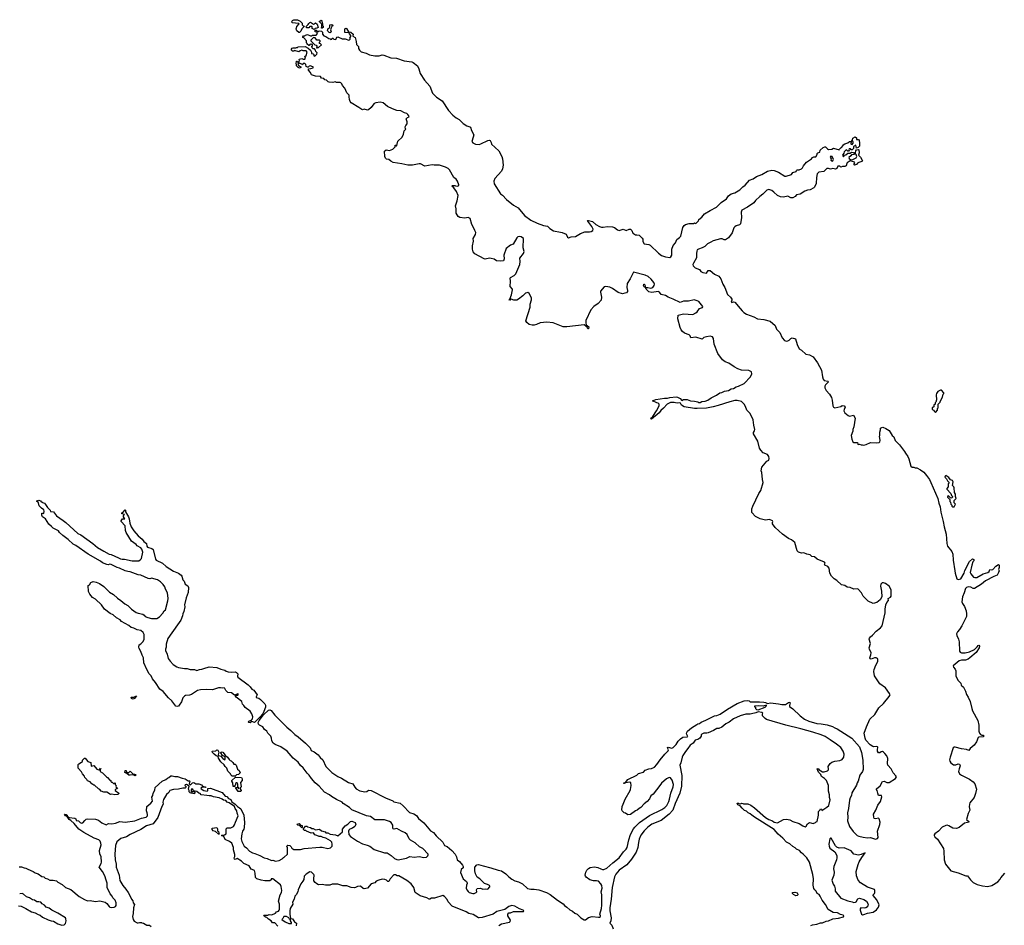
# Model space of a CAD drawing. Extents: x 2323203 to 2567568, y 883585 to 1022917.
# Tile 52 of 256: x 2428885 to 2444830, y 940302 to 954970. Entities that reach past the tile are written whole.
import ezdxf

# ---------------------------------------------------------------- set-up
doc = ezdxf.new("R2010")
doc.units = 0

msp = doc.modelspace()

# ---------------------------------------------------------------- linework, layer by layer
at = {"layer": '0CON10XD'}
for points in [[(2433415, 954760), (2433405, 954760), (2433372, 954792), (2433370, 954805), (2433360, 954815), (2433360, 954825), (2433370, 954835), (2433372, 954858), (2433410, 954905), (2433405, 954910), (2433300, 954920), (2433293, 954937), (2433304, 954956), (2433325, 954968), (2433385, 954970), (2433392, 954962), (2433428, 954948), (2433460, 954915), (2433460, 954885), (2433475, 954870), (2433490, 954865), (2433488, 954852), (2433455, 954820), (2433440, 954785), (2433415, 954760)], [(2433655, 954810), (2433620, 954825), (2433620, 954855), (2433615, 954860), (2433585, 954860), (2433565, 954840), (2433535, 954840), (2433520, 954855), (2433558, 954892), (2433565, 954910), (2433583, 954927), (2433595, 954928), (2433645, 954900), (2433658, 954902), (2433675, 954920), (2433700, 954895), (2433720, 954845), (2433695, 954830), (2433672, 954828), (2433655, 954810)], [(2433785, 954830), (2433770, 954835), (2433770, 954845), (2433780, 954855), (2433780, 954895), (2433740, 954935), (2433742, 954948), (2433755, 954950), (2433765, 954960), (2433777, 954947), (2433790, 954905), (2433790, 954875), (2433798, 954865), (2433797, 954843), (2433785, 954830)], [(2434930, 952875), (2434968, 952912), (2434965, 952940), (2434978, 952938), (2434985, 952920), (2434995, 952930), (2435008, 953005), (2435081, 953069), (2435099, 953115), (2435110, 953170), (2435140, 953195), (2435133, 953203), (2435130, 953235), (2435138, 953255), (2435162, 953285), (2435160, 953315), (2435144, 953366), (2435163, 953387), (2435190, 953395), (2435188, 953415), (2435172, 953435), (2435155, 953453), (2435115, 953460), (2435055, 953496), (2434995, 953500), (2434924, 953525), (2434841, 953565), (2434771, 953621), (2434725, 953634), (2434654, 953626), (2434628, 953612), (2434602, 953588), (2434575, 953546), (2434535, 953511), (2434515, 953506), (2434465, 953522), (2434438, 953512), (2434425, 953514), (2434379, 953549), (2434254, 953625), (2434235, 953643), (2434224, 953675), (2434222, 953722), (2434218, 953745), (2434185, 953788), (2434150, 953860), (2434115, 953903), (2434103, 953933), (2434087, 953947), (2434075, 953952), (2434015, 953950), (2433995, 953962), (2433955, 953954), (2433895, 953959), (2433881, 953965), (2433855, 953992), (2433825, 953994), (2433808, 954018), (2433775, 954023), (2433755, 954052), (2433674, 954054), (2433612, 954075), (2433603, 954085), (2433597, 954115), (2433564, 954154), (2433561, 954169), (2433564, 954176), (2433602, 954178), (2433638, 954192), (2433638, 954208), (2433615, 954210), (2433595, 954222), (2433574, 954216), (2433555, 954200), (2433545, 954200), (2433522, 954212), (2433517, 954245), (2433505, 954263), (2433475, 954260), (2433465, 954240), (2433452, 954252), (2433420, 954260), (2433405, 954270), (2433392, 954258), (2433390, 954245), (2433408, 954225), (2433440, 954205), (2433440, 954195), (2433415, 954184), (2433394, 954194), (2433370, 954225), (2433370, 954245), (2433362, 954255), (2433365, 954300), (2433375, 954300), (2433395, 954280), (2433418, 954305), (2433410, 954325), (2433418, 954332), (2433455, 954340), (2433475, 954328), (2433505, 954328), (2433512, 954345), (2433502, 954375), (2433525, 954390), (2433540, 954445), (2433525, 954467), (2433477, 954463), (2433453, 954477), (2433425, 954468), (2433405, 954450), (2433335, 954470), (2433325, 954460), (2433305, 954460), (2433288, 954478), (2433288, 954495), (2433295, 954508), (2433315, 954516), (2433355, 954512), (2433365, 954520), (2433385, 954520), (2433395, 954530), (2433506, 954536), (2433559, 954509), (2433592, 954475), (2433608, 954445), (2433610, 954425), (2433638, 954418), (2433650, 954405), (2433650, 954385), (2433665, 954380), (2433698, 954412), (2433700, 954435), (2433680, 954455), (2433678, 954478), (2433658, 954498), (2433635, 954500), (2433620, 954515), (2433620, 954525), (2433610, 954535), (2433628, 954542), (2433628, 954568), (2433615, 954570), (2433605, 954580), (2433598, 954572), (2433585, 954570), (2433575, 954550), (2433565, 954550), (2433540, 954575), (2433540, 954585), (2433530, 954595), (2433530, 954625), (2433488, 954678), (2433472, 954682), (2433470, 954695), (2433482, 954708), (2433505, 954710), (2433515, 954720), (2433545, 954728), (2433595, 954710), (2433615, 954710), (2433625, 954720), (2433685, 954720), (2433710, 954745), (2433700, 954755), (2433698, 954768), (2433670, 954775), (2433672, 954798), (2433685, 954800), (2433705, 954780), (2433725, 954780), (2433735, 954788), (2433775, 954782), (2433787, 954767), (2433788, 954735), (2433808, 954708), (2433845, 954698), (2433890, 954665), (2433912, 954662), (2433925, 954650), (2433938, 954652), (2433945, 954670), (2433955, 954670), (2433973, 954653), (2434005, 954650), (2434022, 954685), (2434035, 954690), (2434105, 954662), (2434155, 954662), (2434215, 954638), (2434228, 954642), (2434238, 954655), (2434238, 954678), (2434230, 954685), (2434250, 954695), (2434250, 954715), (2434225, 954740), (2434218, 954758), (2434155, 954760), (2434150, 954765), (2434148, 954822), (2434165, 954830), (2434177, 954825), (2434212, 954772), (2434245, 954767), (2434286, 954735), (2434280, 954705), (2434315, 954682), (2434334, 954615), (2434338, 954568), (2434370, 954535), (2434372, 954505), (2434389, 954479), (2434415, 954450), (2434495, 954429), (2434552, 954402), (2434635, 954384), (2434705, 954387), (2434755, 954399), (2434783, 954397), (2434895, 954352), (2434985, 954346), (2435112, 954302), (2435235, 954286), (2435256, 954275), (2435326, 954225), (2435351, 954175), (2435368, 954098), (2435442, 953992), (2435528, 953895), (2435571, 953781), (2435633, 953713), (2435727, 953657), (2435828, 953498), (2435901, 953421), (2435951, 953381), (2436000, 953355), (2436068, 953288), (2436125, 953250), (2436175, 953236), (2436185, 953228), (2436202, 953175), (2436242, 953105), (2436210, 953015), (2436208, 952995), (2436221, 952975), (2436265, 952955), (2436325, 952949), (2436355, 952958), (2436465, 953016), (2436485, 953020), (2436503, 953013), (2436522, 952982), (2436528, 952955), (2436642, 952845), (2436692, 952755), (2436706, 952715), (2436715, 952615), (2436702, 952555), (2436686, 952515), (2436581, 952399), (2436561, 952355), (2436571, 952311), (2436671, 952151), (2436705, 952130), (2436770, 952060), (2436884, 951964), (2436956, 951925), (2437059, 951799), (2437161, 951721), (2437264, 951674), (2437365, 951635), (2437432, 951625), (2437470, 951590), (2437532, 951552), (2437641, 951531), (2437671, 951525), (2437732, 951495), (2437757, 951447), (2437775, 951438), (2437815, 951452), (2437885, 951461), (2437964, 951506), (2438035, 951532), (2438115, 951533), (2438141, 951539), (2438164, 951555), (2438170, 951575), (2438149, 951619), (2438083, 951705), (2438082, 951715), (2438094, 951716), (2438161, 951701), (2438214, 951655), (2438275, 951619), (2438305, 951610), (2438335, 951608), (2438405, 951620), (2438485, 951615), (2438515, 951603), (2438565, 951565), (2438595, 951557), (2438655, 951576), (2438705, 951558), (2438755, 951576), (2438775, 951576), (2438798, 951555), (2438813, 951515), (2438823, 951505), (2438855, 951487), (2438880, 951485), (2438915, 951481), (2438965, 951432), (2438974, 951415), (2438975, 951375), (2439000, 951340), (2439075, 951330), (2439095, 951320), (2439229, 951189), (2439280, 951150), (2439345, 951129), (2439415, 951120), (2439431, 951129), (2439445, 951155), (2439447, 951255), (2439468, 951312), (2439504, 951355), (2439525, 951409), (2439570, 951440), (2439590, 951465), (2439626, 951605), (2439645, 951638), (2439665, 951654), (2439725, 951671), (2439795, 951668), (2439815, 951678), (2439825, 951670), (2439838, 951672), (2439875, 951710), (2439884, 951736), (2439930, 951770), (2439973, 951825), (2440065, 951879), (2440169, 951931), (2440245, 952008), (2440329, 952071), (2440364, 952115), (2440405, 952152), (2440465, 952168), (2440548, 952212), (2440595, 952261), (2440631, 952289), (2440705, 952370), (2440764, 952395), (2440815, 952429), (2440905, 952465), (2440995, 952515), (2441065, 952532), (2441105, 952528), (2441173, 952503), (2441275, 952438), (2441295, 952436), (2441382, 952465), (2441405, 952497), (2441457, 952513), (2441462, 952528), (2441473, 952537), (2441505, 952536), (2441547, 952553), (2441562, 952568), (2441579, 952605), (2441625, 952661), (2441705, 952716), (2441725, 952737), (2441745, 952748), (2441775, 952748), (2441800, 952785), (2441800, 952805), (2441810, 952815), (2441840, 952825), (2441848, 952855), (2441895, 952902), (2441925, 952912), (2441935, 952910), (2441967, 952877), (2441985, 952868), (2442035, 952872), (2442065, 952887), (2442155, 952860), (2442160, 952875), (2442180, 952895), (2442195, 952900), (2442218, 952932), (2442220, 952945), (2442245, 952960), (2442296, 952974), (2442325, 952998), (2442348, 952998), (2442342, 952962), (2442352, 952952), (2442365, 952950), (2442382, 952968), (2442382, 952985), (2442375, 953000), (2442362, 953002), (2442360, 953015), (2442370, 953025), (2442375, 953050), (2442415, 953070), (2442437, 953057), (2442435, 953030), (2442465, 953032), (2442477, 953025), (2442486, 952964), (2442485, 952920), (2442465, 952902), (2442435, 952890), (2442425, 952940), (2442390, 952915), (2442390, 952885), (2442365, 952860), (2442352, 952862), (2442337, 952877), (2442315, 952880), (2442312, 952865), (2442320, 952855), (2442305, 952840), (2442295, 952840), (2442275, 952860), (2442262, 952858), (2442235, 952830), (2442232, 952808), (2442210, 952775), (2442225, 952750), (2442242, 952778), (2442265, 952780), (2442295, 952810), (2442332, 952808), (2442355, 952822), (2442387, 952817), (2442400, 952805), (2442400, 952785), (2442355, 952780), (2442346, 952764), (2442312, 952738), (2442315, 952720), (2442345, 952698), (2442376, 952704), (2442429, 952731), (2442440, 952755), (2442430, 952785)], [(2433915, 954758), (2433895, 954760), (2433873, 954783), (2433872, 954795), (2433880, 954825), (2433895, 954830), (2433907, 954853), (2433910, 954885), (2433942, 954892), (2433960, 954875), (2433941, 954859), (2433930, 954840), (2433920, 954805), (2433928, 954775), (2433915, 954758)], [(2433695, 954510), (2433705, 954520), (2433725, 954520), (2433770, 954565), (2433758, 954578), (2433740, 954585), (2433740, 954605), (2433750, 954615), (2433750, 954625), (2433738, 954638), (2433695, 954640), (2433668, 954678), (2433645, 954680), (2433602, 954638), (2433600, 954625), (2433662, 954562), (2433688, 954558), (2433700, 954535), (2433690, 954525), (2433695, 954510)], [(2442293, 942123), (2442298, 942055), (2442292, 941995), (2442325, 941905), (2442382, 941822), (2442445, 941759), (2442475, 941745), (2442545, 941728), (2442615, 941719), (2442665, 941723), (2442745, 941698), (2442775, 941706), (2442788, 941725), (2442776, 941825), (2442815, 941936), (2442819, 941975), (2442805, 942026), (2442795, 942037), (2442746, 942026), (2442724, 942034), (2442716, 942056), (2442714, 942105), (2442751, 942169), (2442780, 942250), (2442825, 942307), (2442849, 942385), (2442843, 942403), (2442795, 942406), (2442780, 942440), (2442770, 942485), (2442754, 942505), (2442758, 942515), (2442818, 942562), (2442857, 942633), (2442885, 942638), (2442925, 942614), (2442965, 942614), (2443070, 942680), (2443084, 942705), (2443075, 942725), (2443031, 942771), (2442995, 942834), (2442944, 942895), (2442936, 942925), (2442944, 943006), (2442925, 943045), (2442895, 943084), (2442875, 943105), (2442855, 943115), (2442835, 943110), (2442815, 943094), (2442795, 943095), (2442776, 943125), (2442774, 943146), (2442784, 943185), (2442777, 943195), (2442755, 943199), (2442715, 943191), (2442698, 943198), (2442655, 943228), (2442589, 943299), (2442574, 943335), (2442561, 943415), (2442598, 943518), (2442651, 943639), (2442735, 943715), (2442797, 943823), (2442875, 943895), (2442963, 944007), (2442979, 944035), (2442973, 944055), (2442905, 944148), (2442815, 944215), (2442729, 944345), (2442718, 944415), (2442721, 944445), (2442747, 944515), (2442780, 944575), (2442784, 944605), (2442775, 944623), (2442755, 944633), (2442725, 944632), (2442675, 944613), (2442656, 944616), (2442653, 944635), (2442668, 944682), (2442672, 944715), (2442645, 944777), (2442642, 944795), (2442662, 944865), (2442643, 944935), (2442648, 944955), (2442662, 944975), (2442695, 945001), (2442753, 945065), (2442825, 945119), (2442854, 945155), (2442898, 945365), (2442898, 945425), (2442909, 945491), (2442925, 945528), (2442956, 945565), (2442950, 945595), (2442989, 945615), (2443000, 945635), (2442995, 945735), (2442965, 945795), (2442908, 945838), (2442875, 945849), (2442851, 945849), (2442830, 945825), (2442823, 945795), (2442840, 945715), (2442849, 945625), (2442819, 945575), (2442765, 945528), (2442705, 945516), (2442623, 945553), (2442544, 945634), (2442515, 945688), (2442465, 945745), (2442445, 945750), (2442395, 945746), (2442335, 945773), (2442285, 945780), (2442245, 945808), (2442191, 945815), (2442115, 945885), (2442075, 945912), (2442032, 945955), (2442005, 946005), (2441995, 946085), (2441972, 946112), (2441922, 946135), (2441919, 946145), (2441926, 946165), (2441916, 946185), (2441800, 946235), (2441755, 946272), (2441715, 946278), (2441685, 946303), (2441633, 946313), (2441585, 946334), (2441545, 946332), (2441498, 946348), (2441476, 946366), (2441436, 946505), (2441385, 946545), (2441335, 946569), (2441240, 946635), (2441119, 946745), (2441078, 946805), (2441074, 946825), (2441083, 946845), (2441077, 946855), (2441027, 946877), (2440965, 946866), (2440875, 946888), (2440799, 946925), (2440739, 946989), (2440743, 947045), (2440755, 947090), (2440852, 947295), (2440888, 947345), (2440922, 947475), (2440915, 947525), (2440904, 947635), (2440894, 947665), (2440902, 947725), (2440985, 947818), (2441018, 947835), (2441023, 947865), (2441017, 947897), (2440995, 947925), (2440925, 947956), (2440885, 947998), (2440865, 948032), (2440839, 948145), (2440766, 948265), (2440767, 948283), (2440785, 948310), (2440789, 948335), (2440771, 948401), (2440765, 948489), (2440713, 948593), (2440661, 948645), (2440639, 948705), (2440615, 948745), (2440575, 948784), (2440505, 948802), (2440465, 948802), (2440385, 948780), (2440195, 948719), (2440115, 948699), (2440005, 948680), (2439855, 948670), (2439815, 948670), (2439645, 948702), (2439604, 948724), (2439585, 948758), (2439575, 948762), (2439545, 948757), (2439505, 948762), (2439485, 948772), (2439425, 948770), (2439372, 948745), (2439312, 948678), (2439265, 948638), (2439238, 948602), (2439115, 948498), (2439108, 948505), (2439115, 948522), (2439136, 948544), (2439197, 948635), (2439240, 948715), (2439240, 948745), (2439225, 948760), (2439203, 948763), (2439130, 948795), (2439188, 948818), (2439325, 948840), (2439375, 948841), (2439415, 948852), (2439515, 948860), (2439535, 948858), (2439569, 948839), (2439582, 948832), (2439605, 948800), (2439635, 948818), (2439693, 948817), (2439747, 948797), (2439815, 948792), (2439865, 948782), (2439885, 948772), (2439905, 948772), (2439934, 948786), (2439985, 948791), (2440028, 948805), (2440085, 948846), (2440171, 948889), (2440224, 948926), (2440255, 948932), (2440298, 948952), (2440365, 948966), (2440405, 948990), (2440445, 948999), (2440485, 949021), (2440525, 949032), (2440615, 949078), (2440717, 949185), (2440739, 949235), (2440738, 949265), (2440695, 949290), (2440575, 949293), (2440516, 949316), (2440455, 949346), (2440368, 949408), (2440311, 949431), (2440265, 949459), (2440192, 949562), (2440133, 949715), (2440122, 949805), (2440105, 949833), (2440065, 949846), (2440005, 949836), (2439965, 949822), (2439935, 949798), (2439835, 949827), (2439756, 949816), (2439741, 949851), (2439727, 949865), (2439652, 949895), (2439618, 949918), (2439596, 949946), (2439578, 949985), (2439541, 950125), (2439548, 950185), (2439635, 950204), (2439785, 950194), (2439837, 950223), (2439855, 950238), (2439892, 950295), (2439941, 950309), (2439950, 950325), (2439885, 950405), (2439856, 950416), (2439805, 950432), (2439715, 950410), (2439635, 950410), (2439582, 950392), (2439466, 950446), (2439385, 950475), (2439342, 950502), (2439275, 950519), (2439246, 950556), (2439225, 950568), (2439123, 950553), (2439075, 950564), (2439030, 950605), (2439020, 950630), (2438998, 950645), (2438988, 950665), (2438990, 950685), (2439000, 950685), (2439010, 950675), (2439020, 950630), (2439055, 950633), (2439105, 950624), (2439124, 950626), (2439136, 950634), (2439161, 950665), (2439164, 950685), (2439154, 950715), (2439113, 950765), (2439065, 950810), (2439015, 950833), (2438825, 950880), (2438769, 950775), (2438725, 950695), (2438718, 950635), (2438729, 950585), (2438726, 950565), (2438712, 950548), (2438685, 950538), (2438645, 950532), (2438575, 950553), (2438485, 950616), (2438444, 950636), (2438375, 950649), (2438348, 950642), (2438292, 950575), (2438290, 950555), (2438309, 950475), (2438300, 950425), (2438251, 950375), (2438185, 950325), (2438135, 950269), (2438053, 950097), (2438052, 950062), (2438060, 950030), (2438104, 949994), (2438095, 949964), (2438085, 949964), (2438072, 949992), (2438025, 950029), (2437887, 950013), (2437745, 949996), (2437686, 949994), (2437525, 950059), (2437421, 950071), (2437315, 950061), (2437255, 950033), (2437215, 950022), (2437185, 950022), (2437137, 950035), (2437095, 950064), (2437080, 950095), (2437149, 950315), (2437151, 950365), (2437175, 950435), (2437174, 950465), (2437137, 950535), (2437115, 950549), (2437078, 950542), (2437031, 950495), (2436965, 950443), (2436935, 950428), (2436885, 950428), (2436845, 950444), (2436835, 950442), (2436817, 950423), (2436814, 950434), (2436824, 950446), (2436849, 950515), (2436868, 950595), (2436866, 950606), (2436830, 950650), (2436831, 950735), (2436826, 950784), (2436835, 950797), (2436890, 950825), (2436918, 950855), (2436986, 951004), (2436992, 951055), (2436985, 951110), (2437042, 951185), (2437052, 951215), (2437040, 951275), (2437041, 951425), (2437004, 951455), (2436975, 951461), (2436954, 951455), (2436935, 951436), (2436874, 951336), (2436835, 951317), (2436764, 951266), (2436727, 951155), (2436731, 951095), (2436718, 951065), (2436665, 951060), (2436605, 951066), (2436570, 951090), (2436522, 951102), (2436495, 951106), (2436425, 951092), (2436405, 951096), (2436255, 951177), (2436228, 951208), (2436216, 951255), (2436217, 951305), (2436232, 951385), (2436228, 951425), (2436269, 951491), (2436271, 951525), (2436254, 951555), (2436242, 951595), (2436209, 951655), (2436179, 951749), (2436145, 951765), (2436095, 951756), (2436014, 951764), (2435988, 951785), (2435952, 951835), (2435953, 951905), (2435944, 951955), (2435969, 952035), (2435984, 952125), (2435956, 952186), (2435915, 952244), (2435883, 952275), (2435893, 952287), (2435930, 952285), (2435945, 952277), (2435975, 952274), (2435995, 952282), (2435996, 952295), (2435973, 952355), (2435952, 952385), (2435913, 952413), (2435846, 952536), (2435821, 952561), (2435783, 952583), (2435685, 952612), (2435595, 952614), (2435565, 952620), (2435445, 952600), (2435375, 952633), (2435355, 952635), (2435248, 952612), (2435172, 952615), (2435075, 952636), (2434935, 952655), (2434895, 952677), (2434865, 952703), (2434825, 952712), (2434810, 952725), (2434798, 952755), (2434795, 952840), (2434818, 952862), (2434875, 952852), (2434930, 952875)], [(2442430, 952785), (2442420, 952795), (2442418, 952815), (2442423, 952847), (2442435, 952860), (2442463, 952867), (2442475, 952860), (2442477, 952815), (2442470, 952775), (2442502, 952745), (2442532, 952685), (2442525, 952673), (2442472, 952658), (2442454, 952646), (2442438, 952625), (2442405, 952612), (2442392, 952625), (2442407, 952653), (2442405, 952660), (2442335, 952683), (2442287, 952653), (2442278, 952642), (2442270, 952605), (2442245, 952592), (2442208, 952592), (2442185, 952582), (2442165, 952600), (2442135, 952600), (2442115, 952558), (2442095, 952550), (2442055, 952560), (2442015, 952550), (2441985, 952562), (2441955, 952562), (2441908, 952512), (2441825, 952498), (2441798, 952475), (2441786, 952415), (2441782, 952315), (2441756, 952255), (2441745, 952244), (2441685, 952215), (2441645, 952209), (2441597, 952193), (2441525, 952146), (2441465, 952133), (2441445, 952109), (2441405, 952084), (2441375, 952084), (2441325, 952110), (2441255, 952096), (2441205, 952103), (2441155, 952124), (2441099, 952179), (2441065, 952203), (2441015, 952218), (2440985, 952209), (2440919, 952145), (2440868, 952105), (2440800, 952040), (2440774, 952005), (2440669, 951935), (2440577, 951883), (2440569, 951855), (2440574, 951764), (2440557, 951663), (2440541, 951649), (2440485, 951633), (2440464, 951616), (2440452, 951598), (2440425, 951519), (2440364, 951435), (2440313, 951403), (2440295, 951403), (2440261, 951421), (2440235, 951423), (2440115, 951389), (2440075, 951365), (2440021, 951339), (2439980, 951295), (2439939, 951275), (2439875, 951256), (2439858, 951242), (2439848, 951222), (2439843, 951183), (2439846, 951115), (2439794, 951026), (2439788, 951005), (2439792, 950985), (2439825, 950950), (2439893, 950923), (2439915, 950894), (2439945, 950875), (2440005, 950864), (2440032, 950908), (2440064, 950906), (2440138, 950848), (2440207, 950815), (2440239, 950775), (2440272, 950685), (2440302, 950632), (2440347, 950517), (2440396, 950475), (2440415, 950445), (2440418, 950425), (2440407, 950395), (2440415, 950387), (2440445, 950400), (2440465, 950397), (2440554, 950295), (2440582, 950255), (2440613, 950225), (2440655, 950199), (2440775, 950155), (2440835, 950127), (2440935, 950116), (2441036, 950085), (2441120, 950015), (2441141, 949955), (2441194, 949905), (2441235, 949815), (2441269, 949775), (2441295, 949765), (2441325, 949769), (2441345, 949780), (2441375, 949809), (2441394, 949816), (2441448, 949799), (2441475, 949708), (2441505, 949640), (2441546, 949615), (2441615, 949552), (2441675, 949541), (2441732, 949512), (2441803, 949413), (2441871, 949295), (2441883, 949183), (2441895, 949148), (2441915, 949126), (2441970, 949115), (2441980, 949105), (2441933, 949057), (2441924, 949035), (2441922, 949005), (2441944, 948965), (2441998, 948905), (2442029, 948849), (2442043, 948805), (2442053, 948715), (2442062, 948692), (2442085, 948682), (2442184, 948706), (2442205, 948722), (2442237, 948717), (2442252, 948695), (2442234, 948656), (2442231, 948635), (2442245, 948600), (2442300, 948560), (2442325, 948549), (2442387, 948567), (2442417, 948517), (2442394, 948375), (2442376, 948335), (2442376, 948305), (2442351, 948235), (2442360, 948175), (2442379, 948135), (2442395, 948122), (2442450, 948120), (2442456, 948096), (2442465, 948087), (2442485, 948096), (2442512, 948082), (2442535, 948086), (2442555, 948080), (2442595, 948090), (2442665, 948121), (2442765, 948115), (2442805, 948122), (2442816, 948134), (2442821, 948155), (2442808, 948225), (2442813, 948237), (2442812, 948288), (2442827, 948325), (2442823, 948355), (2442845, 948367), (2442865, 948368), (2442911, 948351), (2442963, 948315), (2443011, 948235), (2443039, 948215), (2443061, 948155), (2443133, 948083), (2443216, 947975), (2443227, 947947), (2443266, 947896), (2443286, 947856), (2443317, 947737), (2443335, 947723), (2443363, 947723), (2443387, 947713), (2443415, 947714), (2443475, 947682), (2443525, 947644), (2443572, 947585), (2443616, 947525), (2443641, 947475), (2443755, 947215), (2443771, 947141), (2443791, 947081), (2443802, 946995), (2443842, 946845), (2443856, 946755), (2443890, 946635), (2443900, 946485), (2443912, 946445), (2443978, 946355), (2443996, 946315), (2444004, 946214), (2444030, 946045), (2444032, 946005), (2444061, 945915), (2444083, 945903), (2444126, 945915), (2444182, 946008), (2444193, 946047), (2444265, 946196), (2444315, 946239), (2444334, 946225), (2444336, 946205), (2444322, 946188), (2444303, 946137), (2444278, 946015), (2444286, 945996), (2444332, 945942), (2444355, 945933), (2444385, 945938), (2444485, 945994), (2444562, 946018), (2444582, 946035), (2444595, 946065), (2444625, 946060), (2444645, 946065), (2444695, 946119), (2444735, 946147), (2444746, 946136), (2444744, 946095), (2444734, 946065), (2444744, 946044), (2444738, 946015), (2444714, 945976), (2444661, 945951), (2444525, 945882), (2444458, 945825), (2444345, 945759), (2444325, 945755), (2444288, 945778), (2444245, 945783), (2444218, 945775), (2444201, 945755), (2444182, 945685), (2444150, 945625), (2444144, 945544), (2444151, 945515), (2444185, 945465), (2444210, 945395), (2444219, 945345), (2444217, 945305), (2444141, 945155), (2444105, 945096), (2444069, 945055), (2444058, 945025), (2444062, 944995), (2444088, 944938), (2444099, 944895), (2444102, 944745), (2444116, 944726), (2444137, 944717), (2444195, 944717), (2444267, 944733), (2444349, 944771), (2444390, 944810), (2444405, 944836), (2444418, 944838), (2444428, 944825), (2444424, 944795), (2444375, 944719), (2444272, 944635), (2444242, 944615), (2444201, 944599), (2444134, 944596), (2444096, 944584), (2444001, 944505), (2444006, 944485), (2444035, 944452), (2444047, 944425), (2444047, 944345), (2444053, 944315), (2444082, 944265), (2444123, 944223), (2444133, 944193), (2444167, 944157), (2444202, 944095), (2444215, 944040), (2444247, 943995), (2444276, 943925), (2444306, 943814), (2444316, 943775), (2444400, 943620), (2444415, 943545), (2444419, 943449), (2444429, 943415), (2444444, 943394), (2444465, 943380), (2444495, 943380), (2444495, 943355), (2444415, 943350), (2444404, 943345), (2444380, 943275), (2444340, 943220), (2444275, 943165), (2444255, 943136), (2444215, 943151), (2444135, 943160), (2444035, 943188), (2444015, 943185), (2444004, 943175), (2443952, 943025), (2443943, 942985), (2443945, 942962), (2443963, 942933), (2444005, 942903), (2444045, 942899), (2444085, 942920), (2444103, 942913), (2444113, 942883), (2444096, 942835), (2444089, 942795), (2444105, 942758), (2444135, 942736), (2444268, 942668), (2444327, 942627), (2444351, 942591), (2444380, 942505), (2444364, 942435), (2444339, 942371), (2444274, 942286), (2444265, 942265), (2444262, 942222), (2444271, 942169), (2444245, 942115), (2444217, 942015), (2444253, 941985), (2444253, 941975), (2444235, 941965), (2444185, 941957), (2444101, 941889), (2444055, 941871), (2443997, 941877), (2443931, 941915), (2443905, 941922), (2443885, 941920), (2443825, 941894), (2443765, 941825), (2443707, 941785), (2443695, 941766), (2443695, 941755), (2443707, 941735), (2443750, 941700), (2443843, 941545), (2443852, 941502), (2443855, 941365), (2443880, 941290), (2443965, 941184), (2444085, 941152), (2444205, 941104), (2444235, 941105), (2444281, 941041), (2444328, 940998), (2444391, 940961), (2444475, 940942), (2444555, 940933), (2444625, 940948), (2444724, 941005), (2444763, 941047), (2444775, 941069), (2444839, 941145)], [(2442045, 952678), (2442055, 952682), (2442062, 952705), (2442040, 952755), (2442023, 952757), (2442012, 952745), (2442028, 952718), (2442023, 952695), (2442045, 952678)], [(2443715, 948610), (2443750, 948645), (2443750, 948675), (2443760, 948685), (2443760, 948745), (2443790, 948775), (2443790, 948785), (2443830, 948855), (2443840, 948905), (2443850, 948915), (2443848, 948928), (2443815, 948968), (2443795, 948968), (2443755, 948947), (2443733, 948915), (2443728, 948895), (2443730, 948815), (2443720, 948775), (2443710, 948765), (2443710, 948745), (2443690, 948725), (2443688, 948702), (2443660, 948685), (2443662, 948662), (2443672, 948652), (2443688, 948648), (2443692, 948632), (2443715, 948610)], [(2444015, 947080), (2444040, 947125), (2444020, 947145), (2444020, 947185), (2444048, 947215), (2444038, 947245), (2444037, 947285), (2444024, 947314), (2444015, 947390), (2444010, 947405), (2443990, 947425), (2444002, 947485), (2443991, 947505), (2443960, 947520), (2443930, 947555), (2443884, 947586), (2443872, 947578), (2443868, 947558), (2443895, 947532), (2443911, 947501), (2443938, 947475), (2443918, 947452), (2443918, 947405), (2443898, 947375), (2443898, 947365), (2443962, 947295), (2443972, 947262), (2443990, 947245), (2443990, 947235), (2443980, 947225), (2443965, 947222), (2443925, 947260), (2443910, 947245), (2443912, 947235), (2443947, 947197), (2443948, 947168), (2443958, 947155), (2443963, 947123), (2443978, 947108), (2443982, 947092), (2443995, 947080), (2444015, 947080)], [(2432615, 943584), (2432596, 943586), (2432590, 943595), (2432595, 943606), (2432636, 943624), (2432653, 943647), (2432658, 943678), (2432647, 943727), (2432618, 943768), (2432535, 943828), (2432514, 943864), (2432492, 943885), (2432482, 943925), (2432388, 943995), (2432378, 944015), (2432382, 944028), (2432415, 944032), (2432430, 944045), (2432415, 944050), (2432365, 944032), (2432315, 944068), (2432255, 944075), (2432222, 944105), (2432205, 944140), (2432195, 944148), (2432165, 944143), (2432135, 944151), (2432105, 944149), (2432006, 944114), (2431909, 944121), (2431813, 944117), (2431765, 944108), (2431665, 944043), (2431635, 944031), (2431568, 944022), (2431555, 944015), (2431529, 943985), (2431505, 943923), (2431465, 943870), (2431455, 943852), (2431436, 943844), (2431415, 943854), (2431350, 943940), (2431295, 943987), (2431207, 944087), (2431156, 944125), (2431087, 944237), (2431034, 944295), (2431015, 944342), (2430984, 944375), (2430944, 944444), (2430898, 944555), (2430891, 944635), (2430867, 944675), (2430849, 944739), (2430819, 944785), (2430816, 944805), (2430818, 944845), (2430845, 944860), (2430877, 944893), (2430899, 944931), (2430901, 945015), (2430887, 945047), (2430846, 945076), (2430785, 945089), (2430735, 945116), (2430688, 945128), (2430650, 945160), (2430595, 945188), (2430535, 945222), (2430512, 945252), (2430455, 945282), (2430401, 945331), (2430352, 945355), (2430261, 945425), (2430211, 945491), (2430112, 945582), (2430065, 945610), (2430019, 945665), (2429998, 945708), (2429994, 945805), (2430015, 945818), (2430035, 945853), (2430075, 945869), (2430122, 945862), (2430175, 945837), (2430245, 945792), (2430339, 945699), (2430405, 945659), (2430470, 945600), (2430525, 945563), (2430589, 945509), (2430635, 945481), (2430664, 945454), (2430693, 945423), (2430770, 945370), (2430805, 945356), (2430880, 945340), (2430900, 945325), (2430915, 945303), (2430958, 945285), (2431022, 945272), (2431105, 945274), (2431151, 945299), (2431202, 945358), (2431223, 945397), (2431248, 945412), (2431283, 945555), (2431287, 945595), (2431278, 945685), (2431248, 945745), (2431238, 945785), (2431211, 945821), (2431165, 945865), (2431116, 945896), (2431058, 945915), (2431025, 945924), (2430994, 945916), (2430965, 945920), (2430845, 945976), (2430805, 945981), (2430675, 946027), (2430635, 946033), (2430595, 946043), (2430499, 946089), (2430465, 946098), (2430365, 946148), (2430345, 946153), (2430317, 946143), (2430295, 946144), (2430225, 946173), (2430192, 946202), (2429995, 946314), (2429796, 946456), (2429751, 946475), (2429670, 946550), (2429585, 946616), (2429532, 946665), (2429512, 946692), (2429425, 946734), (2429402, 946762), (2429355, 946801), (2429303, 946883), (2429255, 946920), (2429242, 946945), (2429242, 946978), (2429255, 946980), (2429278, 946972), (2429282, 947012), (2429275, 947032), (2429237, 947057), (2429203, 947095), (2429193, 947115), (2429188, 947148), (2429164, 947164), (2429162, 947175), (2429195, 947188), (2429220, 947175), (2429232, 947162), (2429245, 947160), (2429255, 947148), (2429287, 947137), (2429305, 947120), (2429335, 947070), (2429380, 947025), (2429382, 947002), (2429435, 946998), (2429482, 946932), (2429590, 946860), (2429634, 946825), (2429828, 946648), (2429875, 946629), (2430071, 946485), (2430144, 946424), (2430250, 946360), (2430336, 946316), (2430365, 946309), (2430485, 946256), (2430516, 946236), (2430543, 946233), (2430585, 946231), (2430705, 946208), (2430815, 946208), (2430838, 946222), (2430857, 946243), (2430880, 946345), (2430863, 946395), (2430845, 946418), (2430785, 946447), (2430769, 946469), (2430694, 946524), (2430608, 946665), (2430599, 946695), (2430592, 946772), (2430530, 946845), (2430530, 946855), (2430552, 946888), (2430590, 946885), (2430567, 946917), (2430568, 946942), (2430580, 946955), (2430540, 946965), (2430540, 946985), (2430555, 946990), (2430595, 947030), (2430600, 947025), (2430598, 946998), (2430647, 946917), (2430658, 946885), (2430667, 946817), (2430690, 946755), (2430731, 946691), (2430802, 946608), (2430871, 946555), (2430898, 946518), (2430937, 946485), (2430942, 946445), (2430955, 946428), (2431025, 946404), (2431045, 946387), (2431084, 946235), (2431097, 946217), (2431195, 946168), (2431255, 946114), (2431314, 946074), (2431377, 946037), (2431455, 946006), (2431499, 945975), (2431513, 945955), (2431526, 945896), (2431547, 945875), (2431565, 945830), (2431609, 945799), (2431619, 945775), (2431614, 945695), (2431579, 945605), (2431556, 945495), (2431557, 945463), (2431544, 945385), (2431526, 945345), (2431522, 945315), (2431497, 945245), (2431441, 945169), (2431284, 944946), (2431259, 944855), (2431256, 944805), (2431248, 944775), (2431248, 944755), (2431273, 944695), (2431291, 944625), (2431321, 944581), (2431368, 944528), (2431428, 944488), (2431455, 944478), (2431555, 944461), (2431595, 944461), (2431645, 944444), (2431716, 944446), (2431755, 944431), (2431795, 944444), (2431835, 944449), (2431865, 944463), (2431955, 944489), (2432076, 944476), (2432140, 944450), (2432205, 944436), (2432229, 944419), (2432259, 944409), (2432315, 944401), (2432380, 944405), (2432398, 944398), (2432416, 944374), (2432413, 944335), (2432419, 944319), (2432584, 944195), (2432620, 944165), (2432645, 944126), (2432675, 944111), (2432729, 944035), (2432727, 944023), (2432713, 944005), (2432714, 943994), (2432755, 943980), (2432785, 943960), (2432857, 943887), (2432867, 943867), (2432865, 943835), (2432837, 943763), (2432820, 943730), (2432780, 943680), (2432685, 943589), (2432647, 943603), (2432615, 943584)], [(2430725, 943966), (2430705, 943969), (2430694, 943975), (2430691, 943995), (2430705, 943999), (2430735, 943996), (2430775, 944017), (2430745, 943974), (2430725, 943966)], [(2431280, 942685), (2431302, 942695), (2431335, 942721), (2431355, 942722), (2431395, 942711), (2431442, 942715), (2431515, 942686), (2431565, 942674), (2431615, 942640), (2431635, 942642), (2431640, 942635), (2431632, 942595), (2431645, 942579), (2431659, 942581), (2431685, 942609), (2431705, 942616), (2431735, 942592), (2431785, 942591), (2431830, 942575), (2431847, 942557), (2431896, 942546), (2431898, 942532), (2431845, 942540), (2431820, 942525), (2431822, 942515), (2431868, 942485), (2431920, 942475), (2431932, 942485), (2431932, 942518), (2431975, 942523), (2432165, 942454), (2432212, 942392), (2432237, 942387), (2432268, 942355), (2432305, 942340), (2432321, 942301), (2432375, 942267), (2432410, 942225), (2432447, 942207), (2432467, 942187), (2432514, 942084), (2432527, 941965), (2432518, 941885), (2432515, 941860), (2432493, 941825), (2432480, 941785), (2432473, 941705), (2432485, 941660), (2432522, 941582), (2432557, 941555), (2432605, 941502), (2432654, 941474), (2432695, 941464), (2432772, 941432), (2432845, 941393), (2432890, 941385), (2432964, 941354), (2432985, 941358), (2433025, 941342), (2433085, 941350), (2433135, 941380), (2433155, 941400), (2433165, 941400), (2433220, 941455), (2433220, 941555), (2433210, 941585), (2433225, 941600), (2433260, 941595), (2433282, 941575), (2433294, 941554), (2433325, 941530), (2433435, 941531), (2433494, 941546), (2433745, 941567), (2433785, 941567), (2433875, 941544), (2433920, 941555), (2433943, 941585), (2433947, 941615), (2433938, 941648), (2433920, 941670), (2433840, 941715), (2433800, 941725), (2433765, 941742), (2433735, 941742), (2433695, 941758), (2433667, 941767), (2433642, 941802), (2433605, 941792), (2433530, 941825), (2433517, 941837), (2433495, 941840), (2433480, 941855), (2433480, 941865), (2433515, 941910), (2433535, 941910), (2433548, 941898), (2433595, 941888), (2433615, 941868), (2433635, 941870), (2433675, 941848), (2433739, 941859), (2433775, 941830), (2433830, 941815), (2433845, 941802), (2433875, 941799), (2433915, 941779), (2434000, 941765), (2434035, 941752), (2434112, 941815), (2434115, 941857), (2434155, 941912), (2434198, 941942), (2434240, 941985), (2434265, 941990), (2434317, 941967), (2434326, 941935), (2434311, 941905), (2434273, 941875), (2434233, 941857), (2434217, 941843), (2434209, 941825), (2434216, 941775), (2434242, 941742), (2434353, 941663), (2434435, 941620), (2434511, 941601), (2434555, 941586), (2434628, 941528), (2434795, 941478), (2434837, 941475), (2434900, 941435), (2434956, 941386), (2434995, 941366), (2435015, 941364), (2435148, 941392), (2435205, 941415), (2435275, 941406), (2435355, 941415), (2435429, 941401), (2435475, 941407), (2435497, 941425), (2435502, 941445), (2435498, 941455), (2435415, 941546), (2435362, 941575), (2435288, 941638), (2435212, 941682), (2435191, 941705), (2435162, 941775), (2435125, 941802), (2435069, 941829), (2434995, 941871), (2434951, 941861), (2434934, 941864), (2434929, 941875), (2434929, 941925), (2434901, 941965), (2434874, 941985), (2434795, 942011), (2434635, 942011), (2434565, 942064), (2434503, 942073), (2434265, 942175), (2434225, 942213), (2434126, 942276), (2434105, 942297), (2434015, 942340), (2433936, 942386), (2433902, 942415), (2433819, 942459), (2433735, 942556), (2433669, 942609), (2433610, 942680), (2433575, 942736), (2433539, 942769), (2433476, 942855), (2433432, 942892), (2433395, 942947), (2433311, 943011), (2433215, 943121), (2433112, 943195), (2433022, 943232), (2432989, 943255), (2432968, 943288), (2432965, 943335), (2432951, 943365), (2432903, 943415), (2432885, 943445), (2432848, 943475), (2432822, 943515), (2432766, 943546), (2432751, 943561), (2432749, 943585), (2432762, 943618), (2432831, 943709), (2432912, 943785), (2432935, 943790), (2432959, 943779), (2433018, 943708), (2433210, 943510), (2433275, 943457), (2433341, 943391), (2433396, 943355), (2433515, 943255), (2433590, 943175), (2433605, 943134), (2433655, 943114), (2433720, 943065), (2433751, 943021), (2433792, 942982), (2433842, 942875), (2433938, 942775), (2434035, 942712), (2434098, 942688), (2434210, 942615), (2434281, 942591), (2434311, 942541), (2434336, 942515), (2434395, 942478), (2434475, 942462), (2434505, 942470), (2434535, 942490), (2434578, 942485), (2434807, 942367), (2434925, 942318), (2434945, 942302), (2435045, 942281), (2435095, 942240), (2435195, 942131), (2435269, 942109), (2435310, 942080), (2435343, 942033), (2435431, 941961), (2435537, 941835), (2435584, 941805), (2435629, 941749), (2435735, 941651), (2435765, 941596), (2435805, 941580), (2435884, 941515), (2435936, 941455), (2435957, 941413), (2435970, 941365), (2436005, 941338), (2436058, 941278), (2436067, 941255), (2436066, 941234), (2436034, 941206), (2436024, 941156), (2436065, 941056), (2436120, 941010), (2436132, 940992), (2436132, 940978), (2436119, 940955), (2436116, 940905), (2436126, 940875), (2436145, 940848), (2436165, 940836), (2436225, 940820), (2436245, 940820), (2436278, 940832), (2436287, 940843), (2436280, 940875), (2436293, 940897), (2436345, 940902), (2436385, 940890), (2436435, 940893), (2436465, 940889), (2436498, 940925), (2436500, 940935), (2436491, 940945), (2436461, 940965), (2436410, 940980), (2436335, 941054), (2436295, 941083), (2436264, 941135), (2436254, 941185), (2436257, 941245), (2436286, 941284), (2436315, 941288), (2436393, 941263), (2436515, 941235), (2436635, 941193), (2436685, 941182), (2436755, 941138), (2436806, 941086), (2436857, 941047), (2436905, 941024), (2436965, 941009), (2437025, 940976), (2437111, 940901), (2437165, 940885), (2437215, 940885), (2437293, 940875), (2437415, 940834), (2437475, 940803), (2437595, 940708), (2437685, 940649), (2437705, 940625), (2437744, 940594), (2437796, 940555), (2437835, 940534), (2437875, 940500), (2437915, 940481), (2437972, 940425), (2438025, 940390), (2438045, 940389), (2438095, 940429), (2438153, 940447), (2438257, 940433), (2438277, 940435), (2438291, 940445), (2438292, 940455), (2438281, 940485), (2438305, 940575), (2438312, 940628), (2438310, 940795), (2438299, 940845), (2438316, 940905), (2438311, 940945), (2438294, 940975), (2438257, 941017), (2438225, 941024), (2438176, 941024), (2438118, 941038), (2438060, 941080), (2438046, 941096), (2438041, 941115), (2438053, 941165), (2438068, 941195), (2438095, 941224), (2438121, 941239), (2438195, 941247), (2438245, 941239), (2438295, 941219), (2438325, 941206), (2438345, 941206), (2438394, 941226), (2438488, 941312), (2438595, 941397), (2438665, 941495), (2438704, 941535), (2438724, 941565), (2438748, 941685), (2438777, 941775), (2438825, 941864), (2438845, 941890), (2438921, 941965), (2439085, 942082), (2439284, 942176), (2439330, 942210), (2439363, 942245), (2439396, 942305), (2439410, 942345), (2439417, 942395), (2439430, 942445), (2439469, 942545), (2439471, 942585), (2439452, 942652), (2439423, 942693), (2439405, 942697), (2439358, 942672), (2439276, 942604), (2439254, 942565), (2439145, 942427), (2439105, 942397), (2439085, 942353), (2439046, 942305), (2438995, 942271), (2438945, 942211), (2438915, 942196), (2438882, 942168), (2438855, 942156), (2438774, 942096), (2438735, 942090), (2438695, 942117), (2438672, 942122), (2438640, 942155), (2438638, 942165), (2438644, 942225), (2438656, 942264), (2438692, 942345), (2438772, 942485), (2438776, 942504), (2438788, 942565), (2438782, 942612), (2438765, 942622), (2438728, 942615), (2438698, 942612), (2438679, 942601), (2438663, 942603), (2438693, 942617), (2438735, 942666), (2438878, 942735), (2438908, 942762), (2438986, 942784), (2439015, 942813), (2439074, 942836), (2439115, 942842), (2439165, 942866), (2439205, 942908), (2439257, 942985), (2439330, 943075), (2439385, 943130), (2439390, 943145), (2439373, 943175), (2439377, 943183), (2439385, 943187), (2439445, 943173), (2439465, 943182), (2439515, 943230), (2439548, 943285), (2439588, 943325), (2439625, 943348), (2439695, 943354), (2439705, 943362), (2439687, 943395), (2439682, 943415), (2439698, 943445), (2439765, 943503), (2439848, 943552), (2439865, 943568), (2439895, 943572), (2439919, 943591), (2439996, 943624), (2440135, 943697), (2440175, 943702), (2440226, 943724), (2440345, 943803), (2440506, 943894), (2440615, 943937), (2440675, 943942), (2440697, 943937), (2440715, 943923), (2440865, 943921), (2440935, 943914), (2440960, 943910), (2440995, 943893), (2441045, 943907), (2441175, 943892), (2441225, 943878), (2441285, 943880), (2441335, 943911), (2441355, 943916), (2441361, 943905), (2441350, 943865), (2441352, 943845), (2441405, 943807), (2441523, 943693), (2441595, 943640), (2441665, 943609), (2441795, 943569), (2441865, 943566), (2441959, 943551), (2442045, 943522), (2442085, 943498), (2442125, 943483), (2442359, 943335), (2442484, 943195), (2442515, 943102), (2442537, 942977), (2442546, 942825), (2442535, 942794), (2442489, 942735), (2442465, 942635), (2442449, 942611), (2442436, 942574), (2442362, 942448), (2442356, 942405), (2442332, 942365), (2442321, 942329), (2442308, 942195), (2442293, 942123)], [(2441695, 940298), (2441725, 940312), (2441795, 940320), (2441855, 940340), (2441885, 940343), (2441945, 940369), (2441985, 940377), (2442055, 940408), (2442145, 940416), (2442225, 940439), (2442232, 940455), (2442221, 940465), (2442177, 940477), (2442126, 940505), (2442059, 940509), (2441979, 940559), (2441935, 940642), (2441879, 940709), (2441847, 940775), (2441830, 940800), (2441799, 940815), (2441784, 940854), (2441760, 940875), (2441745, 940898), (2441736, 940955), (2441739, 941055), (2441727, 941125), (2441675, 941326), (2441634, 941394), (2441575, 941454), (2441546, 941476), (2441514, 941514), (2441465, 941534), (2441445, 941556), (2441405, 941576), (2441355, 941624), (2441301, 941651), (2441245, 941715), (2441169, 941779), (2441102, 941852), (2440783, 942053), (2440743, 942085), (2440715, 942109), (2440684, 942124), (2440655, 942151), (2440623, 942163), (2440585, 942198), (2440550, 942240), (2440515, 942253), (2440502, 942275), (2440505, 942280), (2440525, 942280), (2440533, 942273), (2440565, 942270), (2440575, 942280), (2440597, 942277), (2440605, 942270), (2440675, 942268), (2440725, 942248), (2440782, 942205), (2440960, 942050), (2441016, 942016), (2441075, 941993), (2441105, 941972), (2441155, 941963), (2441255, 942014), (2441305, 942020), (2441355, 942008), (2441404, 941984), (2441510, 941950), (2441565, 941912), (2441605, 941898), (2441623, 941907), (2441644, 941946), (2441673, 941967), (2441735, 941950), (2441770, 941965), (2441785, 941980), (2441798, 941982), (2441822, 942088), (2441820, 942145), (2441850, 942175), (2441855, 942190), (2441870, 942185), (2441875, 942160), (2441890, 942175), (2441958, 942215), (2441988, 942242), (2442010, 942335), (2442000, 942375), (2441998, 942418), (2441983, 942475), (2441983, 942565), (2441950, 942650), (2441920, 942680), (2441871, 942711), (2441857, 942745), (2441819, 942785), (2441800, 942835), (2441815, 942840), (2441832, 942822), (2441888, 942788), (2441915, 942788), (2441965, 942803), (2441980, 942820), (2441984, 942835), (2441976, 942875), (2442007, 942923), (2442036, 942944), (2442085, 942963), (2442166, 942974), (2442205, 942988), (2442232, 943025), (2442236, 943076), (2442220, 943125), (2442180, 943180), (2442113, 943235), (2442009, 943309), (2441928, 943358), (2441866, 943386), (2441728, 943428), (2441536, 943486), (2441290, 943545), (2440978, 943638), (2440955, 943650), (2440913, 943693), (2440912, 943728), (2440918, 943738), (2440905, 943750), (2440845, 943758), (2440807, 943743), (2440735, 943730), (2440715, 943720), (2440645, 943723), (2440554, 943696), (2440445, 943648), (2440372, 943595), (2440322, 943568), (2440255, 943511), (2440205, 943490), (2440175, 943492), (2440121, 943459), (2440035, 943420), (2440015, 943413), (2439965, 943412), (2439933, 943397), (2439920, 943385), (2439918, 943365), (2439897, 943335), (2439865, 943311), (2439825, 943300), (2439789, 943251), (2439745, 943222), (2439704, 943166), (2439665, 943118), (2439626, 943054), (2439614, 943025), (2439594, 942935), (2439577, 942895), (2439607, 942727), (2439604, 942555), (2439577, 942443), (2439499, 942275), (2439461, 942165), (2439405, 942105), (2439272, 941998), (2439120, 941940), (2439056, 941894), (2438999, 941835), (2438945, 941764), (2438914, 941696), (2438907, 941645), (2438895, 941562), (2438867, 941485), (2438794, 941375), (2438715, 941281), (2438595, 941197), (2438538, 941132), (2438518, 941085), (2438481, 940915), (2438465, 940725), (2438441, 940585), (2438440, 940535), (2438461, 940425), (2438456, 940374), (2438442, 940335), (2438473, 940303), (2438495, 940243)], [(2440845, 943793), (2440958, 943835), (2440975, 943852), (2440976, 943866), (2440925, 943853), (2440846, 943856), (2440785, 943850), (2440782, 943842), (2440800, 943835), (2440802, 943812), (2440818, 943798), (2440845, 943793)], [(2432375, 942720), (2432325, 942720), (2432305, 942740), (2432297, 942757), (2432255, 942800), (2432238, 942848), (2432212, 942875), (2432199, 942899), (2432145, 942952), (2432105, 943008), (2432098, 943038), (2432065, 943048), (2432034, 943074), (2432005, 943102), (2432000, 943125), (2432062, 943128), (2432078, 943142), (2432095, 943138), (2432112, 943105), (2432100, 943065), (2432102, 943052), (2432142, 943042), (2432175, 943002), (2432205, 942982), (2432213, 942997), (2432211, 943031), (2432171, 943051), (2432143, 943095), (2432148, 943112), (2432175, 943108), (2432215, 943058), (2432252, 943025), (2432275, 942990), (2432295, 942970), (2432308, 942968), (2432338, 942938), (2432355, 942910), (2432375, 942910), (2432390, 942895), (2432413, 942833), (2432438, 942808), (2432458, 942772), (2432427, 942743), (2432398, 942742), (2432375, 942720)], [(2430425, 942418), (2430375, 942428), (2430355, 942420), (2430297, 942457), (2430245, 942458), (2430205, 942477), (2430185, 942502), (2430161, 942511), (2430095, 942570), (2430085, 942570), (2430051, 942591), (2430028, 942625), (2429984, 942644), (2429972, 942665), (2429942, 942695), (2429935, 942720), (2429900, 942755), (2429888, 942788), (2429830, 942845), (2429832, 942905), (2429841, 942919), (2429888, 942942), (2429900, 942955), (2429902, 942978), (2429935, 943010), (2429945, 943010), (2429990, 942955), (2430038, 942938), (2430045, 942882), (2430085, 942892), (2430135, 942832), (2430165, 942820), (2430178, 942822), (2430195, 942850), (2430200, 942835), (2430190, 942825), (2430190, 942795), (2430225, 942772), (2430290, 942705), (2430306, 942696), (2430344, 942654), (2430360, 942645), (2430362, 942632), (2430372, 942622), (2430385, 942620), (2430405, 942600), (2430415, 942600), (2430425, 942610), (2430430, 942605), (2430430, 942585), (2430448, 942565), (2430442, 942555), (2430448, 942538), (2430470, 942525), (2430465, 942510), (2430443, 942507), (2430432, 942498), (2430430, 942485), (2430488, 942445), (2430490, 942435), (2430475, 942422), (2430425, 942418)], [(2430755, 942722), (2430725, 942740), (2430675, 942732), (2430650, 942735), (2430620, 942760), (2430590, 942775), (2430593, 942807), (2430608, 942808), (2430610, 942795), (2430625, 942780), (2430645, 942772), (2430675, 942800), (2430725, 942750), (2430745, 942752), (2430760, 942745), (2430770, 942735), (2430755, 942722)], [(2428875, 941251), (2428915, 941249), (2428955, 941231), (2428985, 941230), (2429015, 941211), (2429105, 941174), (2429135, 941152), (2429185, 941136), (2429245, 941093), (2429275, 941086), (2429298, 941068), (2429334, 941054), (2429375, 941036), (2429426, 941036), (2429481, 941021), (2429505, 941000), (2429571, 940965), (2429625, 940914), (2429713, 940883), (2429849, 940769), (2429935, 940721), (2429985, 940701), (2430025, 940702), (2430115, 940686), (2430185, 940696), (2430267, 940677), (2430295, 940656), (2430332, 940605), (2430345, 940594), (2430365, 940590), (2430415, 940597), (2430435, 940609), (2430448, 940625), (2430450, 940665), (2430431, 940711), (2430396, 940745), (2430380, 940775), (2430351, 940811), (2430300, 940915), (2430301, 940985), (2430286, 941036), (2430262, 941105), (2430224, 941174), (2430174, 941245), (2430205, 941303), (2430209, 941325), (2430205, 941415), (2430185, 941457), (2430177, 941515), (2430202, 941608), (2430201, 941635), (2430190, 941665), (2430166, 941686), (2430089, 941715), (2429922, 941805), (2429845, 941860), (2429769, 941949), (2429715, 941999), (2429684, 942015), (2429652, 942062), (2429625, 942074), (2429612, 942095), (2429615, 942100), (2429638, 942095), (2429652, 942085), (2429662, 942062), (2429685, 942051), (2429778, 942038), (2429793, 942025), (2429801, 942001), (2429835, 941997), (2429865, 941966), (2429885, 941956), (2429905, 941960), (2429940, 942000), (2429961, 942019), (2429985, 942028), (2430113, 942023), (2430164, 942005), (2430214, 941964), (2430285, 941931), (2430325, 941953), (2430375, 941948), (2430436, 941954), (2430505, 941984), (2430595, 941974), (2430747, 941993), (2430860, 942035), (2430935, 942056), (2430953, 942075), (2430954, 942096), (2430951, 942125), (2430937, 942155), (2430944, 942225), (2431011, 942279), (2431034, 942315), (2431024, 942376), (2431039, 942405), (2431046, 942445), (2431075, 942490), (2431077, 942535), (2431191, 942639), (2431253, 942665), (2431280, 942685)], [(2432465, 942470), (2432422, 942472), (2432380, 942535), (2432405, 942540), (2432423, 942523), (2432435, 942520), (2432440, 942525), (2432420, 942545), (2432419, 942589), (2432405, 942610), (2432395, 942610), (2432382, 942598), (2432380, 942575), (2432370, 942565), (2432368, 942552), (2432343, 942553), (2432339, 942609), (2432320, 942635), (2432320, 942645), (2432378, 942702), (2432475, 942698), (2432488, 942675), (2432488, 942645), (2432462, 942615), (2432470, 942545), (2432460, 942535), (2432458, 942515), (2432470, 942485), (2432465, 942470)], [(2433065, 940290), (2433015, 940340), (2432980, 940345), (2432956, 940376), (2432912, 940402), (2432885, 940430), (2432865, 940432), (2432848, 940445), (2432840, 940465), (2432902, 940468), (2432925, 940478), (2432967, 940473), (2433025, 940500), (2433045, 940520), (2433075, 940530), (2433087, 940545), (2433093, 940565), (2433090, 940645), (2433078, 940695), (2433104, 940796), (2433127, 940835), (2433132, 940865), (2433122, 940932), (2433106, 940956), (2432987, 941057), (2432960, 941055), (2432955, 941040), (2432935, 941022), (2432855, 941023), (2432795, 941031), (2432725, 941057), (2432702, 941075), (2432698, 941148), (2432685, 941188), (2432675, 941198), (2432634, 941214), (2432603, 941263), (2432515, 941302), (2432475, 941340), (2432405, 941382), (2432375, 941370), (2432364, 941374), (2432359, 941395), (2432367, 941415), (2432367, 941447), (2432347, 941527), (2432348, 941565), (2432321, 941631), (2432285, 941657), (2432215, 941690), (2432189, 941739), (2432153, 941755), (2432165, 941762), (2432202, 941768), (2432230, 941785), (2432230, 941865), (2432245, 941880), (2432305, 941882), (2432345, 941900), (2432365, 941930), (2432378, 941975), (2432422, 942075), (2432407, 942117), (2432404, 942155), (2432376, 942195), (2432366, 942226), (2432278, 942285), (2432245, 942296), (2432224, 942324), (2432185, 942330), (2432165, 942347), (2432118, 942368), (2432025, 942382), (2431985, 942399), (2431955, 942397), (2431916, 942406), (2431824, 942414), (2431810, 942435), (2431785, 942440), (2431755, 942468), (2431702, 942482), (2431688, 942508), (2431675, 942513), (2431660, 942495), (2431662, 942472), (2431675, 942460), (2431683, 942467), (2431708, 942468), (2431720, 942455), (2431717, 942433), (2431663, 942443), (2431645, 942450), (2431630, 942465), (2431630, 942485), (2431620, 942505), (2431630, 942555), (2431585, 942581), (2431563, 942575), (2431562, 942565), (2431579, 942545), (2431576, 942534), (2431565, 942526), (2431525, 942524), (2431456, 942506), (2431375, 942501), (2431318, 942485), (2431302, 942455), (2431265, 942422), (2431212, 942338), (2431203, 942295), (2431210, 942265), (2431186, 942224), (2431124, 942046), (2431045, 941947), (2430939, 941911), (2430845, 941856), (2430675, 941775), (2430616, 941735), (2430525, 941708), (2430457, 941653), (2430437, 941595), (2430424, 941455), (2430430, 941365), (2430446, 941295), (2430449, 941245), (2430494, 941115), (2430507, 941027), (2430553, 940945), (2430605, 940890), (2430642, 940835), (2430681, 940765), (2430695, 940725), (2430718, 940698), (2430724, 940664), (2430745, 940638), (2430728, 940585), (2430724, 940496), (2430710, 940445), (2430721, 940395), (2430740, 940370), (2430785, 940342), (2430805, 940340), (2430825, 940350), (2430855, 940350), (2430865, 940340), (2430888, 940338), (2430944, 940304), (2430985, 940306), (2431015, 940282)], [(2432105, 941778), (2432055, 941822), (2432020, 941835), (2432000, 941855), (2432000, 941875), (2432078, 941888), (2432090, 941865), (2432090, 941835), (2432105, 941820), (2432115, 941780), (2432105, 941778)], [(2433455, 941880), (2433418, 941918), (2433390, 941925), (2433380, 941935), (2433382, 941945), (2433412, 941952), (2433425, 941940), (2433432, 941922), (2433457, 941917), (2433460, 941885), (2433455, 941880)], [(2442535, 940470), (2442555, 940475), (2442615, 940500), (2442706, 940515), (2442760, 940555), (2442795, 940594), (2442802, 940635), (2442766, 940715), (2442708, 940785), (2442708, 940795), (2442728, 940815), (2442735, 940835), (2442733, 940865), (2442725, 940883), (2442615, 940921), (2442500, 940990), (2442463, 941033), (2442436, 941105), (2442431, 941175), (2442461, 941289), (2442479, 941331), (2442521, 941399), (2442578, 941475), (2442512, 941448), (2442469, 941441), (2442395, 941453), (2442371, 941481), (2442349, 941509), (2442235, 941558), (2442153, 941553), (2442117, 941567), (2442097, 941587), (2442025, 941711), (2442015, 941713), (2442006, 941704), (2441989, 941615), (2441992, 941585), (2442005, 941552), (2442083, 941493), (2442107, 941457), (2442115, 941425), (2442117, 941395), (2442111, 941365), (2442069, 941255), (2442065, 941215), (2442075, 941165), (2442071, 941115), (2442039, 941035), (2442057, 940967), (2442078, 940935), (2442092, 940895), (2442090, 940855), (2442185, 940744), (2442295, 940701), (2442365, 940681), (2442395, 940673), (2442419, 940675), (2442431, 940685), (2442455, 940731), (2442485, 940740), (2442555, 940722), (2442597, 940695), (2442624, 940645), (2442615, 940604), (2442587, 940583), (2442565, 940579), (2442505, 940584), (2442495, 940568), (2442496, 940545), (2442515, 940484), (2442535, 940470)], [(2436642, 940298), (2436685, 940326), (2436816, 940354), (2436828, 940365), (2436832, 940385), (2436788, 940455), (2436788, 940485), (2436805, 940502), (2436835, 940507), (2436884, 940526), (2437042, 940528), (2437050, 940535), (2437038, 940545), (2436978, 940568), (2436905, 940614), (2436855, 940623), (2436805, 940608), (2436740, 940560), (2436614, 940526), (2436555, 940484), (2436375, 940430), (2436325, 940422), (2436314, 940426), (2436226, 940476), (2436156, 940496), (2436115, 940520), (2435891, 940611), (2435822, 940682), (2435805, 940718), (2435765, 940768), (2435738, 940785), (2435605, 940740), (2435555, 940740), (2435525, 940727), (2435515, 940727), (2435478, 940748), (2435372, 940782), (2435290, 940835), (2435267, 940917), (2435226, 940976), (2435155, 941027), (2435025, 941103), (2435000, 941105), (2434972, 941122), (2434945, 941120), (2434882, 941055), (2434865, 941010), (2434845, 941010), (2434825, 941032), (2434797, 941043), (2434755, 941052), (2434700, 941035), (2434660, 941015), (2434635, 940992), (2434575, 940972), (2434520, 940905), (2434465, 940892), (2434445, 940898), (2434405, 940937), (2434355, 940930), (2434325, 940913), (2434305, 940910), (2434254, 940914), (2434183, 940943), (2434117, 940943), (2434035, 940966), (2433995, 940971), (2433944, 940966), (2433905, 940952), (2433835, 940953), (2433783, 940963), (2433725, 940960), (2433695, 940973), (2433668, 940995), (2433650, 941025), (2433647, 941055), (2433652, 941115), (2433648, 941125), (2433611, 941161), (2433585, 941167), (2433525, 941132), (2433494, 941096), (2433488, 941045), (2433472, 941015), (2433440, 940975), (2433392, 940875), (2433387, 940843), (2433362, 940795), (2433338, 940772), (2433332, 940728), (2433303, 940677), (2433307, 940645), (2433267, 940575), (2433260, 940535), (2433260, 940485), (2433272, 940412), (2433305, 940408), (2433335, 940360), (2433368, 940335), (2433360, 940295)], [(2428865, 940617), (2428908, 940615), (2428987, 940577), (2429075, 940520), (2429135, 940502), (2429185, 940476), (2429215, 940464), (2429255, 940435), (2429345, 940391), (2429395, 940373), (2429435, 940367), (2429504, 940325), (2429565, 940305), (2429605, 940310), (2429627, 940333), (2429638, 940375), (2429635, 940405), (2429625, 940422), (2429505, 940499), (2429405, 940550), (2429365, 940582), (2429315, 940597), (2429285, 940630), (2429248, 940648), (2429226, 940676), (2429195, 940684), (2429165, 940682), (2429125, 940712), (2429095, 940717), (2429045, 940749), (2428994, 940764), (2428948, 940805), (2428925, 940816), (2428885, 940810)], [(2441455, 940780), (2441415, 940802), (2441402, 940815), (2441400, 940835), (2441435, 940838), (2441475, 940828), (2441487, 940805), (2441486, 940794), (2441475, 940783), (2441455, 940780)], [(2433285, 940332), (2433287, 940347), (2433270, 940375), (2433268, 940398), (2433255, 940400), (2433243, 940423), (2433205, 940447), (2433160, 940445), (2433148, 940415), (2433128, 940395), (2433185, 940358), (2433245, 940332), (2433285, 940332)]]:
    msp.add_lwpolyline(points, dxfattribs=at)

doc.saveas('drawing.dxf')
